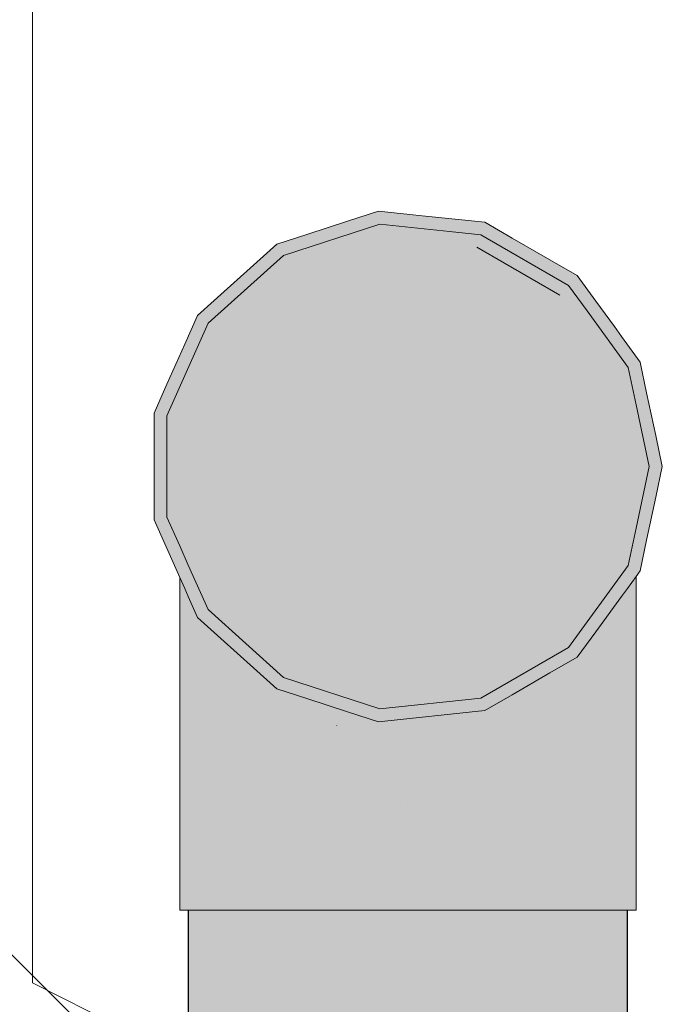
# Model space of a CAD drawing. Header units: millimetres. Extents: x 321 to 585, y -277 to 9.
# Tile 183 of 256: x 479.051 to 479.639, y -247.382 to -246.48. Entities that reach past the tile are written whole.
import ezdxf

# ---------------------------------------------------------------- set-up
doc = ezdxf.new("R2010")
doc.units = ezdxf.units.MM
doc.header["$MEASUREMENT"] = 0
for name, color, linetype, lineweight in [('IFC-Elemento terminal-Contorno', 253, 'Continuous', 5), ('TQ-Aparelho sanitário', 9, 'Continuous', 18), ('TQ-Condutos', 3, 'Continuous', 25), ('TQ-Textos conduto', 7, 'Continuous', 9)]:
    doc.layers.add(name, color=color, linetype=linetype, lineweight=lineweight)

msp = doc.modelspace()

# ---------------------------------------------------------------- hatches: boundary and pattern name
at = {"layer": 'TQ-Aparelho sanitário', "linetype": 'Continuous'}
for points in [[(479.37932, -246.65504), (479.35187, -246.66395), (479.31373, -246.67634), (479.2863, -246.68525), (479.2923, -246.69564), (479.4039, -246.88894), (479.35868, -246.66467), (479.4039, -246.88894), (479.38057, -246.66697)], [(479.37932, -246.65504), (479.38057, -246.66697), (479.4039, -246.88894), (479.41917, -246.65922), (479.40803, -246.65805)], [(479.49021, -246.6785), (479.53842, -246.70269), (479.56128, -246.71416), (479.53626, -246.69971), (479.50161, -246.6797), (479.47658, -246.66525), (479.41917, -246.65922), (479.41839, -246.67095), (479.44418, -246.67366), (479.47287, -246.67668), (479.54522, -246.73199)], [(479.19732, -246.96172), (479.20514, -246.97929), (479.22332, -247.02014), (479.2923, -247.08225), (479.38057, -247.11092), (479.47287, -247.10123), (479.55325, -247.05482), (479.60781, -246.97973), (479.6151, -246.94541), (479.6271, -246.88894), (479.6151, -246.88894), (479.6271, -246.88894), (479.6151, -246.83248), (479.60781, -246.79816), (479.5702, -246.74641), (479.55325, -246.72308), (479.54522, -246.73199), (479.55325, -246.72308), (479.47287, -246.67668), (479.44418, -246.67366), (479.46917, -246.68809), (479.44418, -246.67366), (479.38057, -246.66697), (479.2923, -246.69564), (479.22332, -246.75775), (479.18558, -246.84254), (479.4039, -246.88894), (479.20514, -246.8467), (479.20514, -246.93119), (479.20514, -246.88894), (479.20514, -246.8467), (479.19732, -246.84503), (479.19732, -246.88215), (479.19732, -246.88894), (479.19732, -246.89574), (479.19732, -246.93286), (479.19732, -246.89574), (479.19732, -246.88894), (479.19732, -246.88215), (479.19732, -246.84503), (479.19582, -246.88894), (479.19732, -246.84503), (479.18558, -246.84254), (479.18558, -246.88894), (479.18558, -246.93535)], [(479.56128, -246.71416), (479.49021, -246.6785), (479.51094, -246.69866), (479.55325, -246.72308), (479.54522, -246.73199), (479.5952, -246.76085), (479.57826, -246.73753)], [(479.21362, -246.7507), (479.22332, -246.75775), (479.4039, -246.88894), (479.2923, -246.69564), (479.27137, -246.70244), (479.2923, -246.69564), (479.2863, -246.68525), (479.26487, -246.70455), (479.23506, -246.7314)], [(479.46916, -246.68808), (479.4039, -246.88894), (479.54522, -246.73199)], [(479.4039, -246.88894), (479.54522, -246.73199), (479.46917, -246.68809)], [(479.21362, -246.7507), (479.20188, -246.77706), (479.18558, -246.81367), (479.17384, -246.84004), (479.18558, -246.84253), (479.4039, -246.88894), (479.20697, -246.77248), (479.4039, -246.88894), (479.22332, -246.75775)], [(479.5702, -246.74641), (479.58198, -246.76263), (479.60419, -246.78113), (479.61876, -246.79328), (479.60181, -246.76994), (479.5952, -246.76085)], [(479.61876, -246.79328), (479.58198, -246.76263), (479.6078, -246.79816)], [(479.61614, -246.83736), (479.61693, -246.8411), (479.6241, -246.87483), (479.6331, -246.86072), (479.62476, -246.8215), (479.61804, -246.81224), (479.62476, -246.8215), (479.61876, -246.79328), (479.61668, -246.81037), (479.61876, -246.79328), (479.6151, -246.79491), (479.6078, -246.79816), (479.6071, -246.88894), (479.61409, -246.80681), (479.6151, -246.8082), (479.61409, -246.80681), (479.61282, -246.82174), (479.61439, -246.82914), (479.6151, -246.82333), (479.61439, -246.82914), (479.6151, -246.83248)], [(479.17384, -246.84004), (479.18558, -246.87423), (479.18558, -246.84253)], [(479.20719, -246.98389), (479.20514, -246.97929), (479.20025, -246.96831), (479.19732, -246.96172), (479.18558, -246.93535), (479.19732, -246.90841), (479.18209, -246.92751), (479.18558, -246.92313), (479.18558, -246.91175), (479.18558, -246.90366), (479.17944, -246.92155), (479.18558, -246.90366), (479.18558, -246.88894), (479.18558, -246.87423), (479.17944, -246.85634), (479.17384, -246.84004), (479.17384, -246.86891), (479.17384, -246.88894), (479.17384, -246.90898), (479.17384, -246.93785), (479.19732, -246.99058), (479.20188, -247.00083), (479.20514, -247.00376), (479.20188, -247.00083), (479.20514, -247.00815), (479.21362, -247.02719), (479.22332, -247.02013), (479.4039, -246.88894), (479.20806, -247.00639), (479.21528, -247.00207)], [(479.6271, -246.88894), (479.6151, -246.94541), (479.6391, -246.88894), (479.6331, -246.86072), (479.6151, -246.88894)], [(479.21362, -247.02719), (479.23506, -247.04649), (479.26487, -247.07334), (479.2863, -247.09264), (479.2923, -247.08225), (479.4039, -246.88894), (479.23227, -247.04024), (479.4039, -246.88894), (479.22332, -247.02013)], [(479.2863, -247.09264), (479.31373, -247.10155), (479.35186, -247.11393), (479.37932, -247.12285), (479.38057, -247.11092), (479.30865, -247.09697), (479.38057, -247.11092), (479.4039, -246.88894), (479.2923, -247.08225)], [(479.47658, -247.11264), (479.47288, -247.10123), (479.4039, -246.88894), (479.38057, -247.11092), (479.40152, -247.11772), (479.38057, -247.11092), (479.37932, -247.12285), (479.40803, -247.11984), (479.4479, -247.11565)], [(479.56128, -247.06373), (479.60435, -246.98448), (479.55325, -247.05481), (479.4039, -246.88894), (479.47288, -247.10123), (479.49475, -247.09893), (479.47288, -247.10123), (479.47658, -247.11264), (479.50155, -247.09822), (479.53629, -247.07816)], [(479.6311, -246.90777), (479.6151, -246.94541), (479.60903, -246.97397), (479.6078, -246.97973), (479.6071, -246.97942), (479.6071, -246.98303), (479.6071, -246.98069), (479.60435, -246.98448), (479.57201, -247.04399), (479.57273, -247.04357), (479.57201, -247.04399), (479.56128, -247.06373), (479.57824, -247.04039), (479.60181, -247.00795), (479.6071, -247.00066), (479.6151, -246.98965), (479.6151, -246.98298), (479.6151, -246.95681), (479.6151, -246.96968), (479.6151, -246.98298), (479.6151, -246.98965), (479.61876, -246.98461), (479.62033, -246.96248), (479.61876, -246.98461), (479.62476, -246.95638), (479.63256, -246.9146), (479.63161, -246.91014), (479.63256, -246.9146), (479.62476, -246.95638), (479.6331, -246.91717), (479.6391, -246.88894)], [(479.19732, -247.29535), (479.20514, -247.29535), (479.22036, -247.03325), (479.20514, -247.20636), (479.21969, -247.04083), (479.22036, -247.03325), (479.21362, -247.02719), (479.20514, -247.00815), (479.20514, -247.01955), (479.20514, -247.00815), (479.20294, -247.00321), (479.20267, -247.01733), (479.20294, -247.00321), (479.20199, -247.00108), (479.19732, -246.99058), (479.19732, -247.01251)], [(479.6151, -246.98965), (479.61306, -246.99245), (479.61028, -246.99629), (479.60831, -246.999), (479.6071, -247.00066), (479.60418, -247.00468), (479.60279, -247.05973), (479.6071, -247.03944), (479.60867, -247.03208), (479.6071, -247.03944), (479.60279, -247.05973), (479.6071, -247.06694), (479.60279, -247.05973), (479.60418, -247.00468), (479.60181, -247.00795), (479.6011, -247.01127), (479.59819, -247.02497), (479.6011, -247.01127), (479.60181, -247.00795), (479.60102, -247.00903), (479.59684, -247.01479), (479.59684, -247.03132), (479.59684, -247.01479), (479.57747, -247.04145), (479.5519, -247.24271), (479.58889, -247.06872), (479.5519, -247.24271), (479.59684, -247.08771), (479.5519, -247.24271), (479.57569, -247.05541), (479.57747, -247.04145), (479.56128, -247.06373), (479.54522, -247.07301), (479.53629, -247.07816), (479.5066, -247.0953), (479.52757, -247.09017), (479.5066, -247.0953), (479.50062, -247.12726), (479.54522, -247.08584), (479.5474, -247.26391), (479.54522, -247.08584), (479.50062, -247.12726), (479.50389, -247.10977), (479.50614, -247.09774), (479.5066, -247.0953), (479.50155, -247.09822), (479.49064, -247.10452), (479.47658, -247.11264), (479.49129, -247.11109), (479.49384, -247.1366), (479.49129, -247.11109), (479.47658, -247.11264), (479.46916, -247.11342), (479.4479, -247.11565), (479.41981, -247.1186), (479.44423, -247.11777), (479.41981, -247.1186), (479.41655, -247.13375), (479.46916, -247.11692), (479.48998, -247.14191), (479.46916, -247.11692), (479.48842, -247.14406), (479.49559, -247.15416), (479.54522, -247.27417), (479.49559, -247.15416), (479.48842, -247.14406), (479.46916, -247.11692), (479.46916, -247.17055), (479.46916, -247.11692), (479.41655, -247.13375), (479.41323, -247.14922), (479.38322, -247.28885), (479.45972, -247.18356), (479.38322, -247.28885), (479.46916, -247.19053), (479.38322, -247.28885), (479.38182, -247.29535), (479.39301, -247.29535), (479.46916, -247.29535), (479.54241, -247.28737), (479.46916, -247.29535), (479.54071, -247.29535), (479.54522, -247.29535), (479.55269, -247.29535), (479.59684, -247.29535), (479.6071, -247.29535), (479.61265, -247.01334), (479.6071, -247.29535), (479.6151, -247.29535), (479.6151, -247.00183)], [(479.20514, -247.29535), (479.23304, -247.29535), (479.25954, -247.13033), (479.26294, -247.10914), (479.26821, -247.07634), (479.23506, -247.04649), (479.23304, -247.04468), (479.23304, -247.07081), (479.22351, -247.0494), (479.23304, -247.07081), (479.23304, -247.04468), (479.22297, -247.03561), (479.22222, -247.04652), (479.22297, -247.03561), (479.22036, -247.03325), (479.21989, -247.04128)], [(479.25954, -247.13033), (479.23304, -247.29535), (479.2983, -247.29535), (479.33301, -247.29535), (479.34584, -247.29535), (479.38182, -247.29535), (479.38182, -247.17864), (479.38182, -247.16286), (479.38182, -247.12366), (479.41523, -247.13451), (479.41631, -247.13487), (479.41526, -247.13449), (479.41631, -247.13487), (479.41655, -247.13375), (479.41458, -247.12196), (479.4145, -247.12194), (479.41618, -247.13396), (479.4145, -247.12194), (479.41458, -247.12196), (479.41411, -247.1192), (479.40803, -247.11984), (479.38182, -247.12259), (479.37932, -247.12285), (479.34179, -247.12681), (479.34095, -247.12688), (479.34559, -247.14602), (479.33542, -247.13686), (479.34559, -247.14602), (479.34095, -247.12688), (479.34069, -247.12582), (479.34016, -247.12535), (479.34069, -247.12582), (479.33815, -247.11537), (479.34069, -247.12582), (479.34177, -247.12679), (479.37932, -247.12285), (479.35186, -247.11393), (479.3366, -247.10898), (479.33523, -247.11568), (479.33432, -247.12009), (479.33275, -247.12774), (479.33158, -247.13341), (479.33275, -247.26595), (479.33158, -247.13341), (479.31332, -247.22229), (479.33158, -247.13341), (479.33432, -247.12009), (479.3366, -247.10898), (479.31373, -247.10155), (479.2983, -247.09653), (479.2983, -247.10344), (479.30649, -247.20696), (479.30926, -247.24201), (479.30649, -247.20696), (479.2983, -247.10344), (479.2983, -247.18857), (479.2983, -247.10344), (479.2983, -247.09653), (479.2863, -247.09264), (479.29477, -247.18062), (479.2983, -247.2174), (479.29477, -247.18062), (479.2863, -247.09264), (479.29101, -247.17218), (479.28031, -247.14815), (479.29298, -247.20544), (479.28031, -247.14815), (479.27378, -247.13347), (479.2804, -247.17718), (479.27378, -247.13347), (479.28031, -247.14815), (479.29101, -247.17218), (479.2863, -247.09264), (479.26821, -247.07634), (479.26662, -247.08624), (479.26294, -247.10914)], [(479.41879, -247.12333), (479.41981, -247.1186), (479.41411, -247.1192), (479.41458, -247.12196), (479.41655, -247.13375)], [(479.34095, -247.12688), (479.34177, -247.12679), (479.34069, -247.12582)], [(479.41523, -247.13451), (479.38182, -247.12366), (479.38182, -247.1538), (479.40349, -247.14129), (479.38182, -247.1538), (479.38182, -247.16286), (479.38182, -247.16736), (479.38486, -247.1656), (479.38182, -247.16736), (479.38182, -247.17864), (479.38182, -247.29078), (479.38182, -247.29535), (479.38322, -247.28885), (479.40283, -247.19757), (479.40568, -247.18434), (479.41323, -247.14922), (479.41631, -247.13487)]]:
    msp.add_hatch(color=93, dxfattribs=at).paths.add_polyline_path(points)
at = {"layer": 'TQ-Condutos', "linetype": 'Continuous'}
for points in [[(479.33307, -247.10783), (479.33486, -247.12057), (479.34705, -247.13155)], [(479.37932, -247.12285), (479.36979, -247.12385), (479.38266, -247.12394)], [(479.37206, -247.15407), (479.36979, -247.12385), (479.36923, -247.12391)], [(479.20514, -247.29535), (479.20514, -247.48353), (479.20547, -248.08982), (479.20796, -248.08982), (479.2081, -248.08982), (479.20531, -247.48337), (479.2081, -248.08982), (479.21016, -248.08982), (479.23745, -248.08982), (479.2395, -248.08982), (479.24143, -248.08982), (479.24147, -248.08982), (479.2395, -247.44917), (479.22547, -247.4632), (479.2066, -247.48207), (479.22547, -247.4632), (479.2395, -247.44917), (479.24147, -248.08982), (479.24157, -248.08982), (479.24321, -248.08982), (479.24047, -247.44821), (479.24324, -248.08982), (479.24333, -248.08982), (479.24496, -248.08982), (479.24868, -248.08982), (479.24128, -247.44739), (479.24868, -248.08982), (479.26602, -248.08982), (479.26654, -248.08982), (479.26733, -248.08982), (479.27905, -247.40963), (479.26733, -248.08982), (479.30053, -248.08982), (479.30085, -248.08982), (479.3023, -248.08982), (479.28738, -247.40129), (479.3023, -248.08982), (479.3023, -247.38638), (479.3023, -247.29535), (479.29046, -247.29535), (479.28415, -247.29535), (479.27037, -247.29535), (479.2408, -247.29535), (479.2402, -247.29535), (479.2395, -247.29535), (479.22957, -247.29535), (479.21953, -247.29535), (479.20614, -247.29535), (479.20525, -247.29535)], [(479.55269, -247.29535), (479.54071, -247.29535), (479.53987, -247.29535), (479.5399, -247.29918), (479.53987, -247.29535), (479.53989, -247.29925), (479.53987, -247.29535), (479.51872, -247.29535), (479.46669, -247.29535), (479.46934, -247.63113), (479.4711, -247.62286), (479.50201, -247.47744), (479.51159, -247.43237), (479.52098, -247.38819), (479.52117, -247.38731), (479.53241, -247.3344), (479.53987, -247.29934), (479.53241, -247.3344), (479.52117, -247.38731), (479.53987, -247.35565), (479.54018, -247.35416), (479.54039, -247.35316), (479.54018, -247.35416), (479.53987, -247.35565), (479.52117, -247.38731), (479.52098, -247.38819), (479.5225, -247.43732), (479.52098, -247.38819), (479.51159, -247.43237), (479.50201, -247.47744), (479.4711, -247.62286), (479.50771, -247.50685), (479.52221, -247.43868), (479.50771, -247.50685), (479.4711, -247.62286), (479.46934, -247.63113), (479.47181, -247.67571), (479.46934, -247.63113), (479.46977, -247.68531), (479.46934, -247.63113), (479.46669, -247.29535), (479.46669, -247.64359), (479.46669, -247.29535), (479.44241, -247.29535), (479.40396, -247.93869), (479.45477, -247.69969), (479.46406, -247.65596), (479.45477, -247.69969), (479.46669, -247.69977), (479.45477, -247.69969), (479.40396, -247.93869), (479.45627, -247.74879), (479.40396, -247.93869), (479.42946, -247.51198), (479.43098, -247.4866), (479.41586, -247.45264), (479.43098, -247.4866), (479.44241, -247.29535), (479.39301, -247.29535), (479.38266, -247.29535), (479.38298, -247.30916), (479.38467, -247.38258), (479.38266, -247.29535), (479.35944, -247.29535), (479.38266, -247.37805), (479.38342, -247.37977), (479.38398, -247.38103), (479.38537, -247.41295), (479.39814, -247.9661), (479.38537, -247.41295), (479.38398, -247.38103), (479.38342, -247.37977), (479.38444, -247.41087), (479.38342, -247.37977), (479.38266, -247.37805), (479.38369, -247.40917), (479.39337, -247.98853), (479.39807, -247.96641), (479.3993, -248.01669), (479.39807, -247.96641), (479.39337, -247.98853), (479.38369, -247.40917), (479.38266, -247.37805), (479.35944, -247.29535), (479.36039, -247.32803), (479.37139, -247.35273), (479.36039, -247.32803), (479.36129, -247.35887), (479.36039, -247.32803), (479.35944, -247.29535), (479.35789, -247.32241), (479.35944, -247.29535), (479.34584, -247.29535), (479.33301, -247.29535), (479.35643, -247.34795), (479.33301, -247.29535), (479.30627, -247.29535), (479.3023, -247.29535), (479.3023, -248.08982), (479.31404, -248.08982), (479.38266, -248.08982), (479.38266, -247.40686), (479.38912, -248.00853), (479.39331, -247.9888), (479.38912, -248.00853), (479.39418, -248.0408), (479.38912, -248.00853), (479.38266, -247.40686), (479.38266, -248.03892), (479.38904, -248.0089), (479.38266, -248.03892), (479.38266, -248.08982), (479.38961, -248.0623), (479.38266, -248.08982), (479.38375, -248.08982), (479.38985, -248.08982), (479.39493, -248.08982), (479.46669, -248.08982), (479.47296, -248.08982), (479.47738, -248.08982), (479.53807, -248.08982), (479.53987, -248.08982), (479.54412, -248.08982), (479.54712, -248.08982), (479.57518, -247.29535)], [(479.5921, -248.08982), (479.60203, -247.29535), (479.58953, -247.29535), (479.57518, -247.29535), (479.54712, -248.08982), (479.58953, -248.08982), (479.59104, -248.08982)], [(479.6071, -248.08982), (479.6071, -247.29535), (479.60203, -247.29535), (479.5921, -248.08982), (479.60606, -248.08982), (479.60695, -248.08982)]]:
    msp.add_hatch(color=73, dxfattribs=at).paths.add_polyline_path(points)

# ---------------------------------------------------------------- linework, layer by layer
at = {"layer": 'IFC-Elemento terminal-Contorno', "color": 7, "lineweight": 5}
for q in [(479.0624, -246.3816), (479.30166, -247.48279)]:
    msp.add_line((479.0624, -247.36191), q, dxfattribs=at)
at = {"layer": 'TQ-Aparelho sanitário'}
for p, q in [((479.37932, -246.65504), (479.35187, -246.66395)), ((479.40803, -246.65805), (479.37932, -246.65504)), ((479.41917, -246.65922), (479.40803, -246.65805)), ((479.47658, -246.66525), (479.41917, -246.65922)), ((479.38057, -246.66697), (479.2923, -246.69564)), ((479.35187, -246.66395), (479.31373, -246.67634)), ((479.44418, -246.67366), (479.38057, -246.66697)), ((479.50161, -246.6797), (479.47658, -246.66525)), ((479.31373, -246.67634), (479.2863, -246.68525)), ((479.47287, -246.67668), (479.44418, -246.67366)), ((479.55325, -246.72308), (479.47287, -246.67668)), ((479.53626, -246.69971), (479.50161, -246.6797)), ((479.2863, -246.68525), (479.26487, -246.70455)), ((479.54522, -246.73199), (479.46916, -246.68808)), ((479.2923, -246.69564), (479.22332, -246.75775)), ((479.26487, -246.70455), (479.23506, -246.7314)), ((479.56128, -246.71416), (479.53626, -246.69971)), ((479.57826, -246.73753), (479.56128, -246.71416)), ((479.5702, -246.74641), (479.55325, -246.72308)), ((479.23506, -246.7314), (479.21362, -246.7507)), ((479.5952, -246.76085), (479.57826, -246.73753)), ((479.21362, -246.7507), (479.20188, -246.77706)), ((479.60781, -246.79816), (479.5702, -246.74641)), ((479.22332, -246.75775), (479.18558, -246.84254)), ((479.60181, -246.76994), (479.5952, -246.76085)), ((479.61876, -246.79328), (479.60181, -246.76994)), ((479.20188, -246.77706), (479.18558, -246.81367)), ((479.6151, -246.83248), (479.60781, -246.79816)), ((479.62476, -246.8215), (479.61876, -246.79328)), ((479.18558, -246.81367), (479.17384, -246.84004)), ((479.6331, -246.86072), (479.62476, -246.8215)), ((479.6271, -246.88894), (479.6151, -246.83248)), ((479.17384, -246.84004), (479.17384, -246.86891)), ((479.18558, -246.84254), (479.18558, -246.88894)), ((479.6391, -246.88894), (479.6331, -246.86072)), ((479.17384, -246.86891), (479.17384, -246.88894)), ((479.17384, -246.88894), (479.17384, -246.90898)), ((479.18558, -246.88894), (479.18558, -246.93535)), ((479.6151, -246.94541), (479.6271, -246.88894)), ((479.6331, -246.91717), (479.6391, -246.88894)), ((479.17384, -246.90898), (479.17384, -246.93785)), ((479.62476, -246.95638), (479.6331, -246.91717)), ((479.17384, -246.93785), (479.19732, -246.99058)), ((479.18558, -246.93535), (479.19732, -246.96172)), ((479.60781, -246.97973), (479.6151, -246.94541)), ((479.61876, -246.98461), (479.62476, -246.95638)), ((479.19732, -246.96172), (479.20514, -246.97929)), ((479.20514, -246.97929), (479.22332, -247.02014)), ((479.55325, -247.05482), (479.60781, -246.97973)), ((479.6151, -246.98965), (479.61876, -246.98461)), ((479.19732, -246.99058), (479.20188, -247.00083)), ((479.19732, -246.99058), (479.19732, -247.01251)), ((479.6071, -247.00066), (479.6151, -246.98965)), ((479.6151, -247.00183), (479.6151, -246.98965)), ((479.20188, -247.00083), (479.20514, -247.00815)), ((479.60181, -247.00795), (479.6071, -247.00066)), ((479.6151, -247.29535), (479.6151, -247.00183)), ((479.19732, -247.01251), (479.19732, -247.29535)), ((479.20514, -247.00815), (479.21362, -247.02719)), ((479.57824, -247.04039), (479.60181, -247.00795)), ((479.22332, -247.02014), (479.2923, -247.08225)), ((479.21362, -247.02719), (479.23506, -247.04649)), ((479.56128, -247.06373), (479.57824, -247.04039)), ((479.23506, -247.04649), (479.26487, -247.07334)), ((479.47287, -247.10123), (479.55325, -247.05482)), ((479.53629, -247.07816), (479.56128, -247.06373)), ((479.26487, -247.07334), (479.2863, -247.09264)), ((479.2923, -247.08225), (479.38057, -247.11092)), ((479.50155, -247.09822), (479.53629, -247.07816)), ((479.2863, -247.09264), (479.31373, -247.10155)), ((479.31373, -247.10155), (479.35186, -247.11393)), ((479.38057, -247.11092), (479.47287, -247.10123)), ((479.47658, -247.11264), (479.50155, -247.09822)), ((479.35186, -247.11393), (479.37932, -247.12285)), ((479.4479, -247.11565), (479.47658, -247.11264)), ((479.37932, -247.12285), (479.40803, -247.11984)), ((479.40803, -247.11984), (479.4479, -247.11565)), ((479.19732, -247.29535), (479.20514, -247.29535)), ((479.20514, -247.29535), (479.23304, -247.29535)), ((479.23304, -247.29535), (479.2983, -247.29535)), ((479.2983, -247.29535), (479.33301, -247.29535)), ((479.33301, -247.29535), (479.34584, -247.29535)), ((479.34584, -247.29535), (479.38182, -247.29535)), ((479.38182, -247.29535), (479.39301, -247.29535)), ((479.39301, -247.29535), (479.46916, -247.29535)), ((479.46916, -247.29535), (479.54071, -247.29535)), ((479.54071, -247.29535), (479.54522, -247.29535)), ((479.54522, -247.29535), (479.55269, -247.29535)), ((479.55269, -247.29535), (479.59684, -247.29535)), ((479.59684, -247.29535), (479.6071, -247.29535)), ((479.6071, -247.29535), (479.6151, -247.29535))]:
    msp.add_line(p, q, dxfattribs=at)
at = {"layer": 'TQ-Condutos'}
for p, q in [((479.20514, -247.29535), (479.20514, -247.48353)), ((479.6071, -248.08982), (479.6071, -247.29535))]:
    msp.add_line(p, q, dxfattribs=at)
at = {"layer": 'TQ-Textos conduto'}
msp.add_lwpolyline([(479.4039, -247.69699), (478.8039, -247.09699), (477.63494, -247.09699)], dxfattribs=at)

doc.saveas('drawing.dxf')
